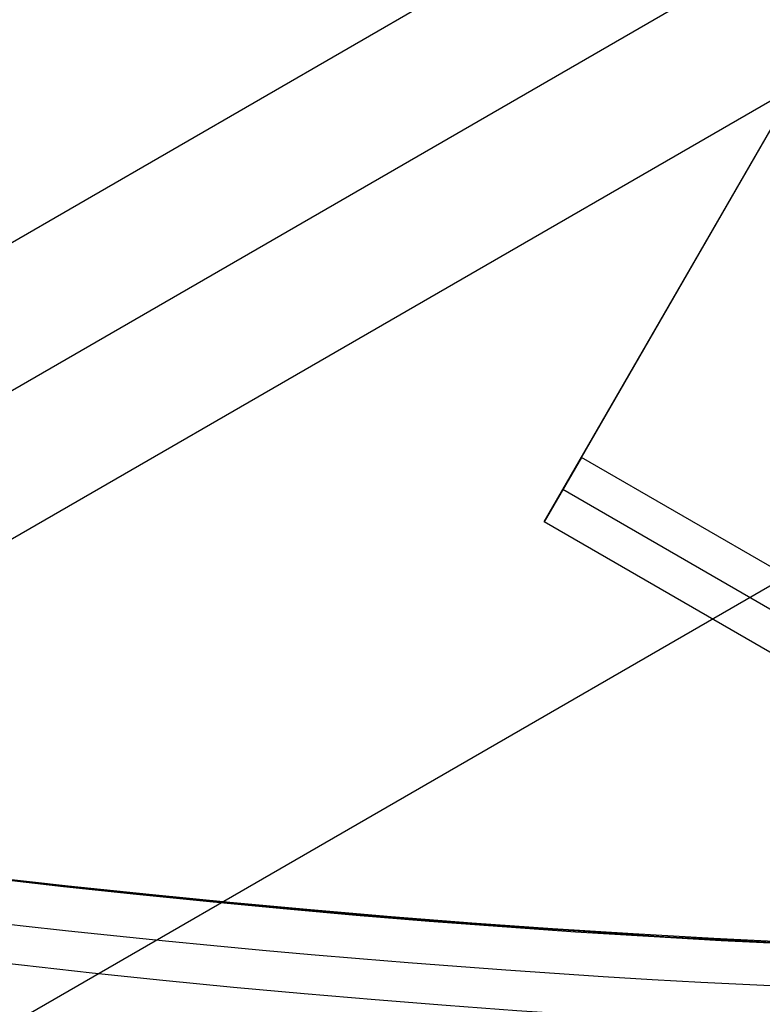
# Model space of a CAD drawing. Extents: x 19329 to 20306, y -2029 to -1182.
# Tile 13 of 66: x 19809.81 to 19814.3, y -1783.02 to -1777.07. Entities that reach past the tile are written whole.
import ezdxf

# ---------------------------------------------------------------- set-up
doc = ezdxf.new("R2010")
doc.units = 0
doc.layers.get('0').update_dxf_attribs({"linetype": 'CONTINUOUS'})
doc.layers.add('COLOR', color=7, linetype='CONTINUOUS')

msp = doc.modelspace()

# ---------------------------------------------------------------- linework, layer by layer
for p, q in [((19813.20308757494, -1779.712486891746, 80.45597219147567), (19820.59364523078, -1766.911665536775, 77.04348283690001)), ((19385.64932879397, -2023.273513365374, 52.38170991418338), (19818.65299499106, -1773.278730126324, 52.38170991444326)), ((19819.04130561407, -1773.951303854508, 51.95876642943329), (19386.03779988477, -2023.945994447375, 51.95876642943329)), ((19819.42961623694, -1774.623877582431, 51.5358229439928), (19386.48460955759, -2024.584793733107, 51.53582294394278)), ((19812.97813652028, -1780.102113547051, 78.50723206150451), (19815.63757433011, -1775.495832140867, 77.76656555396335)), ((19820.69764181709, -1776.82016231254, 51.18267158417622), (19388.63857752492, -2026.269579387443, 51.18267158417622)), ((19813.20308757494, -1779.712486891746, 80.45597219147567), (19812.97813652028, -1780.102113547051, 78.50723206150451)), ((20241.01060134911, -2026.7072701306, 80.45597219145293), (19813.20308757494, -1779.712486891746, 80.45597219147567)), ((20240.89812582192, -2026.902083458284, 79.48160212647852), (19813.09061204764, -1779.907300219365, 79.48160212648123)), ((20240.78565029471, -2027.096896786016, 78.5072320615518), (19812.97813652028, -1780.102113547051, 78.50723206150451))]:
    msp.add_line(p, q)
at = {"extrusion": (0.1124755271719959, -0.1948133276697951, 0.9743700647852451)}
msp.add_lwpolyline([(16271.039370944, -11146.71690811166), (16270.52882134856, -11146.40793971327), (16270.0202755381, -11146.0942749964), (16269.5137939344, -11145.77593293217), (16269.00943676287, -11145.45293356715), (16268.50726403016, -11145.1252980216), (16268.00733550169, -11144.79304848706), (16267.50971067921, -11144.45620822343), (16267.0144487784, -11144.11480155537), (16266.52160870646, -11143.76885386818), (16266.03124903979, -11143.41839160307), (16265.54342800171, -11143.06344225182), (16265.0582034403, -11142.70403435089), (16264.57563280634, -11142.34019747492), (16264.09577313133, -11141.97196222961), (16263.6186810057, -11141.5993602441), (16263.14441255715, -11141.2224241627), (16262.67302342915, -11140.84118763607), (16262.20456875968, -11140.4556853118), (16261.73910316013, -11140.0659528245), (16261.2766806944, -11139.67202678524), (16260.81735485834, -11139.27394477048), (16260.36117855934, -11138.87174531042), (16259.90820409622, -11138.46546787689), (16259.45848313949, -11138.05515287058), (16259.01206671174, -11137.64084160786), (16258.56900516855, -11137.22257630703), (16258.12934817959, -11136.80040007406), (16257.69314471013, -11136.37435688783), (16257.26044300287, -11135.94449158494), (16256.83129056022, -11135.51084984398), (16256.40573412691, -11135.07347816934), (16255.983819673, -11134.63242387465), (16255.56559237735, -11134.18773506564), (16255.15109661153, -11133.73946062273), (16254.74037592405, -11133.28765018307), (16254.33347302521, -11132.83235412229), (16253.93042977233, -11132.3736235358), (16253.53128715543, -11131.91151021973), (16253.13608528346, -11131.44606665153), (16252.74486337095, -11130.97734597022), (16252.35765972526, -11130.50540195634), (16251.97451173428, -11130.03028901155), (16251.59545585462, -11129.55206213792), (16251.22052760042, -11129.07077691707), (16250.84976153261, -11128.58648948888), (16250.48319124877, -11128.09925653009), (16250.12084937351, -11127.60913523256), (16249.76276754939, -11127.11618328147), (16249.40897642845, -11126.62045883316), (16249.05950566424, -11126.12202049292), (16248.71438390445, -11125.62092729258), (16248.37363878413, -11125.11723866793), (16248.03729691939, -11124.61101443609), (16247.70538390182, -11124.10231477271), (16247.37792429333, -11123.5912001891), (16247.05494162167, -11123.07773150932), (16246.73645837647, -11122.5619698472), (16246.42249600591, -11122.04397658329), (16246.11307491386, -11121.52381334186), (16245.80821445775, -11121.00154196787), (16245.50793294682, -11120.47722450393), (16245.2122476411, -11119.95092316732), (16244.9211747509, -11119.42270032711), (16244.63472943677, -11118.89261848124), (16244.35292581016, -11118.36074023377), (16244.07577693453, -11117.82712827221), (16243.80329482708, -11117.29184534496), (16243.53549046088, -11116.75495423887), (16243.27237376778, -11116.216517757), (16243.01395364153, -11115.67659869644), (16242.76023794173, -11115.13525982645), (16242.51123349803, -11114.59256386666), (16242.26694611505, -11114.04857346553), (16242.0273805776, -11113.50335117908), (16241.79254065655, -11112.95695944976), (16241.56242911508, -11112.40946058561), (16241.33704771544, -11111.86091673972), (16241.1163972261, -11111.31138988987), (16240.90047742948, -11110.76094181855), (16240.68928712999, -11110.20963409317), (16240.4828241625, -11109.65752804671), (16240.28108540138, -11109.10468475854), (16240.08406676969, -11108.55116503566), (16239.89176324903, -11107.99702939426), (16239.70416888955, -11107.4423380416), (16239.52127682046, -11106.88715085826), (16239.34307926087, -11106.33152738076), (16239.1695675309, -11105.7755267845), (16239.00073206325, -11105.21920786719), (16238.83656241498, -11104.66262903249), (16238.67704727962, -11104.10584827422), (16238.52217449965, -11103.54892316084), (16238.37193107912, -11102.99191082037), (16238.22630319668, -11102.43486792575), (16238.08527621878, -11101.87785068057), (16237.9488347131, -11101.3209148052), (16237.81696246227, -11100.76411552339), (16237.68964247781, -11100.20750754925), (16237.56685701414, -11099.65114507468), (16237.448587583, -11099.09508175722), (16237.3348149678, -11098.53937070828), (16237.22551923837, -11097.9840644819), (16237.12067976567, -11097.42921506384), (16237.02027523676, -11096.87487386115), (16236.92428366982, -11096.32109169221), (16236.83268242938, -11095.76791877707), (16236.74544824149, -11095.21540472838), (16236.66255720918, -11094.66359854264), (16236.58398482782, -11094.11254859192), (16236.50970600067, -11093.562302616), (16236.43969505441, -11093.01290771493), (16236.37392575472, -11092.46441034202), (16236.31237132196, -11091.91685629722), (16236.25500444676, -11091.37029072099), (16236.20179730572, -11090.82475808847), (16236.15272157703, -11090.28030220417), (16236.10774845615, -11089.73696619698), (16236.06684867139, -11089.19479251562), (16236.02999249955, -11088.65382292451), (16235.99714978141, -11088.11409849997), (16235.96828993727, -11087.57565962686), (16235.94338198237, -11087.03854599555), (16235.92239454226, -11086.50279659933), (16235.90529586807, -11085.96844973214), (16235.89205385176, -11085.43554298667), (16235.88263604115, -11084.90411325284), (16235.87700965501, -11084.3741967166), (16235.87514159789, -11083.84582885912)], dxfattribs=at)
at = {"extrusion": (0.112475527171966, -0.1948133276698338, 0.9743700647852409)}
msp.add_lwpolyline([(16235.87514160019, -11085.12471880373), (16235.87689326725, -11085.63636208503), (16235.88216844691, -11086.14945873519), (16235.8909972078, -11086.66397656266), (16235.90340934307, -11087.17988275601), (16235.9194343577, -11087.69714388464), (16235.93910145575, -11088.21572589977), (16235.96243952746, -11088.73559413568), (16235.98947713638, -11089.25671331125), (16236.02024250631, -11089.77904753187), (16236.05476350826, -11090.30256029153), (16236.09306764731, -11090.82721447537), (16236.13518204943, -11091.35297236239), (16236.18113344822, -11091.87979562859), (16236.23094817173, -11092.40764535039), (16236.28465212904, -11092.93648200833), (16236.34227079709, -11093.46626549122), (16236.40382920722, -11093.99695510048), (16236.46935193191, -11094.52850955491), (16236.53886307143, -11095.06088699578), (16236.61238624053, -11095.59404499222), (16236.68994455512, -11096.12794054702), (16236.771560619, -11096.66253010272), (16236.85725651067, -11097.19776954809), (16236.94705377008, -11097.73361422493), (16237.04097338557, -11098.27001893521), (16237.13903578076, -11098.80693794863), (16237.24126080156, -11099.34432501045), (16237.34766770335, -11099.88213334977), (16237.45827513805, -11100.42031568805), (16237.57310114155, -11100.95882424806), (16237.69216312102, -11101.49761076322), (16237.81547784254, -11102.03662648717), (16237.9430614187, -11102.57582220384), (16238.0749292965, -11103.11514823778), (16238.21109624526, -11103.65455446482), (16238.35157634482, -11104.19399032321), (16238.49638297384, -11104.73340482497), (16238.6455287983, -11105.27274656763), (16238.79902576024, -11105.81196374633), (16238.95688506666, -11106.35100416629), (16239.11911717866, -11106.88981525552), (16239.28573180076, -11107.42834407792), (16239.4567378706, -11107.96653734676), (16239.6321435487, -11108.50434143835), (16239.8119562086, -11109.04170240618), (16239.99618242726, -11109.57856599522), (16240.18482797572, -11110.11487765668), (16240.37789780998, -11110.65058256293), (16240.57539606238, -11111.18562562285), (16240.77732603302, -11111.7199514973), (16240.98369018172, -11112.25350461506), (16241.19449012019, -11112.78622918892), (16241.4097266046, -11113.31806923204), (16241.62939952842, -11113.84896857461), (16241.85350791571, -11114.37887088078), (16242.08204991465, -11114.90771966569), (16242.31502279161, -11115.43545831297), (16242.55242292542, -11115.9620300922), (16242.79424580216, -11116.48737817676), (16243.04048601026, -11117.01144566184), (16243.29113723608, -11117.53417558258), (16243.54619225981, -11118.05551093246), (16243.80564295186, -11118.57539468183), (16244.06948026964, -11119.09376979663), (16244.33769425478, -11119.61057925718), (16244.61027403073, -11120.12576607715), (16244.88720780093, -11120.63927332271), (16245.16848284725, -11121.1510441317), (16245.45408552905, -11121.66102173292), (16245.74400128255, -11122.16914946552), (16246.03821462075, -11122.67537079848), (16246.33670913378, -11123.17962935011), (16246.6394674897, -11123.68186890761), (16246.94647143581, -11124.18203344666), (16247.25770180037, -11124.68006715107), (16247.57313849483, -11125.17591443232), (16247.89276051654, -11125.66951994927), (16248.21654595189, -11126.16082862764), (16248.54447197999, -11126.64978567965), (16248.87651487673, -11127.13633662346), (16249.2126500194, -11127.62042730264), (16249.55285189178, -11128.10200390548), (16249.8970940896, -11128.58101298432), (16250.24534932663, -11129.05740147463), (16250.59758944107, -11129.53111671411), (16250.95378540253, -11130.00210646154), (16251.31390731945, -11130.47031891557), (16251.67792444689, -11130.93570273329), (16252.04580519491, -11131.39820704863), (16252.41751713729, -11131.85778149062), (16252.79302702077, -11132.31437620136), (16253.17230077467, -11132.76794185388), (16253.555303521, -11133.21842966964), (16253.94199958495, -11133.66579143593), (16254.33235250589, -11134.10997952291), (16254.72632504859, -11134.55094690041), (16255.12387921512, -11134.98864715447), (16255.52497625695, -11135.42303450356), (16255.92957668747, -11135.85406381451), (16256.337640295, -11136.28169061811), (16256.74912615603, -11136.70587112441), (16257.16399264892, -11137.12656223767), (16257.58219746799, -11137.54372157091), (16258.00369763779, -11137.95730746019), (16258.4284495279, -11138.36727897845), (16258.85640886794, -11138.77359594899), (16259.28753076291, -11139.17621895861), (16259.72176970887, -11139.57510937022), (16260.15907960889, -11139.97022933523), (16260.59941378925, -11140.36154180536), (16261.04272501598, -11140.74901054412), (16261.48896551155, -11141.13260013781), (16261.93808697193, -11141.51227600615), (16262.39004058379, -11141.88800441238), (16262.84477704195, -11142.259752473), (16263.302246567, -11142.62748816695), (16263.7623989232, -11142.99118034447), (16264.22518343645, -11143.35079873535), (16264.69054901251, -11143.70631395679), (16265.15844415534, -11144.05769752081), (16265.62881698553, -11144.40492184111), (16266.10161525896, -11144.74796023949), (16266.57678638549, -11145.08678695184), (16267.05427744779, -11145.42137713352), (16267.5340352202, -11145.75170686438), (16268.01600618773, -11146.07775315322), (16268.50013656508, -11146.39949394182), (16268.98637231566, -11146.71690810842)], dxfattribs=at)
at = {"extrusion": (0.1124755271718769, -0.1948133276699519, 0.9743700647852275)}
msp.add_lwpolyline([(16233.57514160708, -11083.84582884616), (16233.57688908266, -11084.36507762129), (16233.5821513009, -11084.88577690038), (16233.59095775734, -11085.40789512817), (16233.60333768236, -11085.93140015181), (16233.61932002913, -11086.45625922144), (16233.63893346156, -11086.9824389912), (16233.66220634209, -11087.50990552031), (16233.68916671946, -11088.03862427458), (16233.7198423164, -11088.56856012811), (16233.7542605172, -11089.09967736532), (16233.79244835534, -11089.6319396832), (16233.83443250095, -11090.16531019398), (16233.88023924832, -11090.69975142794), (16233.9298945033, -11091.23522533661), (16233.98342377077, -11091.77169329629), (16234.04085214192, -11092.3091161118), (16234.10220428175, -11092.84745402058), (16234.16750441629, -11093.3866666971), (16234.23677632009, -11093.92671325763), (16234.31004330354, -11094.46755226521), (16234.38732820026, -11095.00914173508), (16234.46865335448, -11095.5514391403), (16234.55404060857, -11096.0944014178), (16234.64351129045, -11096.63798497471), (16234.73708620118, -11097.18214569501), (16234.83478560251, -11097.72683894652), (16234.93662920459, -11098.27201958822), (16235.04263615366, -11098.81764197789), (16235.15282501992, -11099.36365998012), (16235.26721378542, -11099.9100269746), (16235.38581983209, -11100.45669586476), (16235.50865992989, -11101.00361908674), (16235.635750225, -11101.55074861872), (16235.76710622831, -11102.09803599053), (16235.90274280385, -11102.64543229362), (16236.04267415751, -11103.19288819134), (16236.18691382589, -11103.74035392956), (16236.33547466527, -11104.28777934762), (16236.48836884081, -11104.83511388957), (16236.64560781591, -11105.38230661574), (16236.80720234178, -11105.92930621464), (16236.97316244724, -11106.47606101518), (16237.14349742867, -11107.02251899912), (16237.31821584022, -11107.56862781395), (16237.49732548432, -11108.11433478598), (16237.68083340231, -11108.65958693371), (16237.86874586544, -11109.20433098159), (16238.06106836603, -11109.74851337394), (16238.25780560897, -11110.29208028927), (16238.45896150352, -11110.83497765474), (16238.6645391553, -11111.37715116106), (16238.87454085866, -11111.91854627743), (16239.08896808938, -11112.45910826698), (16239.30782149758, -11112.99878220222), (16239.53110090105, -11113.53751298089), (16239.75880527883, -11114.07524534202), (16239.99093276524, -11114.6119238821), (16240.22748064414, -11115.14749307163), (16240.46844534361, -11115.68189727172), (16240.71382243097, -11116.21508075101), (16240.96360660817, -11116.7469877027), (16241.21779170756, -11117.27756226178), (16241.47637068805, -11117.80674852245), (16241.7393356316, -11118.33449055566), (16242.00667774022, -11118.86073242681), (16242.27838733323, -11119.38541821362), (16242.55445384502, -11119.90849202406), (16242.8348658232, -11120.42989801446), (16243.11961092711, -11120.9495804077), (16243.40867592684, -11121.46748351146), (16243.70204670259, -11121.98355173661), (16243.99970824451, -11122.49772961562), (16244.30164465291, -11123.00996182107), (16244.60783913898, -11123.52019318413), (16244.91827402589, -11124.02836871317), (16245.2329307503, -11124.53443361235), (16245.55178986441, -11125.03833330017), (16245.87483103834, -11125.54001342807), (16246.20203306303, -11126.03941989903), (16246.53337385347, -11126.53649888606), (16246.8688304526, -11127.03119685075), (16247.20837903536, -11127.52346056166), (16247.55199491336, -11128.01323711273), (16247.89965254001, -11128.50047394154), (16248.25132551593, -11128.98511884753), (16248.606986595, -11129.46712001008), (16248.96660769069, -11129.94642600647), (16249.33015988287, -11130.42298582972), (16249.69761342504, -11130.8967489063), (16250.06893775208, -11131.36766511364), (16250.44410148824, -11131.83568479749), (16250.82307245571, -11132.30075878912), (16251.20581768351, -11132.76283842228), (16251.59230341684, -11133.22187554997), (16251.98249512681, -11133.67782256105), (16252.37635752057, -11134.13063239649), (16252.77385455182, -11134.58025856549), (16253.17494943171, -11135.02665516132), (16253.57960464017, -11135.46977687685), (16253.98778193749, -11135.90957901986), (16254.39944237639, -11136.346017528), (16254.81454631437, -11136.77904898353), (16255.23305342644, -11137.2086306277), (16255.65492271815, -11137.63472037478), (16256.08011253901, -11138.05727682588), (16256.50858059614, -11138.47625928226), (16256.94028396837, -11138.89162775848), (16257.37517912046, -11139.30334299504), (16257.81322191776, -11139.71136647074), (16258.25436764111, -11140.11566041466), (16258.69857100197, -11140.51618781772), (16259.14578615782, -11140.9129124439), (16259.59596672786, -11141.30579884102), (16260.04906580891, -11141.69481235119), (16260.5050359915, -11142.07991912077), (16260.96382937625, -11142.46108610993), (16261.42539759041, -11142.83828110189), (16261.88969180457, -11143.21147271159), (16262.35666274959, -11143.58063039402), (16262.82626073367, -11143.94572445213), (16263.29843565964, -11144.30672604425), (16263.77313704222, -11144.66360719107), (16264.25031402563, -11145.01634078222), (16264.72991540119, -11145.3649005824), (16265.21188962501, -11145.70926123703), (16265.69618483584, -11146.04939827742), (16266.18274887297, -11146.38528812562), (16266.67152929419, -11146.71690809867)], dxfattribs=at)
at = {"extrusion": (0.1124755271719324, -0.1948133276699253, 0.9743700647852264)}
msp.add_lwpolyline([(16264.83156534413, -11146.71690810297), (16264.36563460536, -11146.37958455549), (16263.90197519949, -11146.03832480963), (16263.44063400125, -11145.69315263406), (16262.98165757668, -11145.34409257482), (16262.52509216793, -11144.99116995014), (16262.07098367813, -11144.63441084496), (16261.61937765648, -11144.27384210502), (16261.17031928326, -11143.90949133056), (16260.72385335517, -11143.54138686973), (16260.28002427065, -11143.16955781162), (16259.83887601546, -11142.79403397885), (16259.40045214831, -11142.41484591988), (16258.96479578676, -11142.03202490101), (16258.53194959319, -11141.64560289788), (16258.10195576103, -11141.2556125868), (16257.67485600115, -11140.86208733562), (16257.25069152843, -11140.46506119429), (16256.82950304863, -11140.06456888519), (16256.41133074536, -11139.66064579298), (16255.99621426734, -11139.25332795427), (16255.5841927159, -11138.84265204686), (16255.17530463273, -11138.42865537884), (16254.76958798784, -11138.0113758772), (16254.36708016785, -11137.59085207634), (16253.96781796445, -11137.16712310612), (16253.57183756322, -11136.7402286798), (16253.17917453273, -11136.3102090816), (16252.78986381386, -11135.87710515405), (16252.40393970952, -11135.4409582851), (16252.02143587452, -11135.00181039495), (16251.64238530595, -11134.55970392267), (16251.26682033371, -11134.11468181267), (16250.89477261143, -11133.66678750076), (16250.52627310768, -11133.21606490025), (16250.1613520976, -11132.76255838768), (16249.80003915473, -11132.30631278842), (16249.44236314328, -11131.84737336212), (16249.08835221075, -11131.38578578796), (16248.73803378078, -11130.92159614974), (16248.39143454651, -11130.45485092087), (16248.04858046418, -11129.98559694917), (16247.70949674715, -11129.51388144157), (16247.37420786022, -11129.03975194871), (16247.04273751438, -11128.56325634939), (16246.71510866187, -11128.08444283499), (16246.39134349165, -11127.60335989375), (16246.07146342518, -11127.12005629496), (16245.75548911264, -11126.63458107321), (16245.44344042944, -11126.14698351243), (16245.13533647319, -11125.65731312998), (16244.83119556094, -11125.16561966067), (16244.53103522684, -11124.67195304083), (16244.23487222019, -11124.17636339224), (16243.94272250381, -11123.67890100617), (16243.65460125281, -11123.1796163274), (16243.37052285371, -11122.67855993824), (16243.09050090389, -11122.17578254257), (16242.81454821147, -11121.67133494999), (16242.5426767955, -11121.16526805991), (16242.2748978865, -11120.6576328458), (16242.0112219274, -11120.14848033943), (16241.75165857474, -11119.63786161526), (16241.49621670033, -11119.12582777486), (16241.24490439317, -11118.61242993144), (16240.99772896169, -11118.09771919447), (16240.75469693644, -11117.58174665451), (16240.51581407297, -11117.06456336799), (16240.28108535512, -11116.54622034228), (16240.05051499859, -11116.02676852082), (16239.82410645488, -11115.5062587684), (16239.60186241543, -11114.98474185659), (16239.38378481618, -11114.46226844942), (16239.16987484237, -11113.93888908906), (16238.96013293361, -11113.41465418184), (16238.75455878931, -11112.88961398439), (16238.55315137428, -11112.36381858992), (16238.35590892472, -11111.83731791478), (16238.16282895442, -11111.31016168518), (16237.97390826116, -11110.78239942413), (16237.78914293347, -11110.25408043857), (16237.6085283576, -11109.72525380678), (16237.43205922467, -11109.19596836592), (16237.25972953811, -11108.66627269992), (16237.09153262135, -11108.13621512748), (16236.92746112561, -11107.60584369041), (16236.76750703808, -11107.07520614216), (16236.61166169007, -11106.54434993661), (16236.45991576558, -11106.01332221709), (16236.31225930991, -11105.48216980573), (16236.16868173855, -11104.95093919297), (16236.02917184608, -11104.41967652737), (16235.89371781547, -11103.88842760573), (16235.7623072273, -11103.35723786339), (16235.63492706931, -11102.82615236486), (16235.51156374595, -11102.29521579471), (16235.39220308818, -11101.76447244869), (16235.27683036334, -11101.23396622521), (16235.16543028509, -11100.70374061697), (16235.05798702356, -11100.173838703), (16234.95448421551, -11099.64430314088), (16234.85490497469, -11099.11517615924), (16234.75923190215, -11098.58649955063), (16234.66744709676, -11098.05831466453), (16234.57953216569, -11097.53066240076), (16234.49546823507, -11097.00358320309), (16234.41523596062, -11096.47711705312), (16234.33881553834, -11095.95130346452), (16234.26618671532, -11095.42618147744), (16234.19732880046, -11094.90178965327), (16234.13222067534, -11094.37816606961), (16234.07084080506, -11093.85534831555), (16234.01316724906, -11093.33337348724), (16233.95917767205, -11092.81227818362), (16233.90884935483, -11092.29209850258), (16233.86215920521, -11091.7728700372), (16233.81908376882, -11091.25462787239), (16233.77959924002, -11090.73740658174), (16233.74368147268, -11090.22124022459), (16233.71130599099, -11089.70616234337), (16233.68244800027, -11089.19220596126), (16233.65708239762, -11088.67940357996), (16233.63518378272, -11088.16778717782), (16233.61672646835, -11087.65738820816), (16233.60168449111, -11087.14823759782), (16233.59003162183, -11086.64036574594), (16233.58174137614, -11086.13380252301), (16233.57678702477, -11085.6285772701), (16233.57514160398, -11085.1247187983)], dxfattribs=at)
for centre, radius, start, end in [((19817.78530688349, -1711.7758502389, 89.37470231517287), 73.2424557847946, 210.0000000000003, 30.00000000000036), ((19817.78530686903, -1711.775850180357, 88.63012703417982), 71.44457953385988, 210.0000000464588, 29.9999999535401), ((19817.78530688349, -1711.775850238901, 89.05580518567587), 71.21139006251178, 209.999999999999, 29.99999999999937), ((19817.78530688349, -1711.7758502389, 88.12500292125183), 70.9394553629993, 254.9999999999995, 344.9999999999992), ((19817.78530688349, -1711.7758502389, 68.68735261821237), 73.24245578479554, 211.1713425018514, 311.592304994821), ((19817.78530688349, -1711.7758502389, 67.93735261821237), 70.94245578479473, 213.8367835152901, 313.7266063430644), ((19817.78530688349, -1711.7758502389, 46.50000292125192), 71.74245578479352, 232.4999999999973, 299.9999328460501)]:
    msp.add_arc(centre, radius, start, end)
at = {"extrusion": (0, 0, -1)}
for centre, radius, start, end in [((-19817.78530688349, -1711.7758502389, -89.37470231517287), 70.94245578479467, 149.9999999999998, 329.9999999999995), ((-19817.78530688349, -1711.7758502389, -46.50000292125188), 70.94245578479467, 149.9999999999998, 329.9999999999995), ((-19817.78530688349, -1711.7758502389, -259.6250029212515), 65.00000000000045, 150.0000000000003, 329.9999999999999), ((-19817.78530688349, -1711.7758502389, -259.6250029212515), 64, 149.9999999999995, 329.9999999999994)]:
    msp.add_arc(centre, radius, start, end, dxfattribs=at)
at = {"layer": 'COLOR', "extrusion": (0, 0, -1)}
for centre, radius, start, end in [((-19817.78531401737, -1711.775867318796, 10.54089386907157), 152.392098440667, 333.3815781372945, 153.3815781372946), ((-19817.78531401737, -1711.775867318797, -43.50000292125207), 74.99999999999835, 63.38157813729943, 243.3815781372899), ((-19817.78531401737, -1711.775867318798, -32.97295255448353), 74.99999999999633, 63.38157813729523, 243.3815781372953), ((-19817.78531401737, -1711.775867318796, 10.54089386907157), 152.3920984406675, 153.3815781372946, 333.3815781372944), ((-19817.78531401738, -1711.775867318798, -43.50000292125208), 74.99999999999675, 243.3815781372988, 63.38157813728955), ((-19817.78531401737, -1711.775867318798, -32.97295255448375), 75.00000000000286, 243.3815781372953, 63.38157813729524), ((-19817.78531401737, -1711.775867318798, -33.39918206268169), 73.00000000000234, 243.3815781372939, 63.38157813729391), ((-19817.78531401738, -1711.775867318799, -43.50000292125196), 72.99999999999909, 243.3815781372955, 63.38157813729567), ((-19817.78531401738, -1711.775867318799, -43.50000292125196), 72.99999999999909, 243.3815781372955, 63.38157813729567), ((-19817.78531401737, -1711.775867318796, -18.68835025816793), 83.81579491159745, 153.3815781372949, 333.3815781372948), ((-19817.78531401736, -1711.775867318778, -26.2000005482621), 61.09154780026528, 153.381578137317, 333.3815781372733), ((-19817.79341637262, -1711.771824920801, -28.2000005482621), 59.50000000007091, 153.3815781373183, 333.3815781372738), ((-19817.78531401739, -1711.77586731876, -22.44590218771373), 75.00000000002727, 243.3815781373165, 333.3815781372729), ((-19817.78531401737, -1711.775867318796, -17.30945272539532), 81.95014076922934, 262.6396124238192, 314.1043243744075)]:
    msp.add_arc(centre, radius, start, end, dxfattribs=at)
at = {"layer": 'COLOR'}
for centre, radius, start, end in [((19817.78531401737, -1711.775867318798, -35.79999945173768), 153, 26.61842186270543, 206.618421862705), ((19817.78531401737, -1711.775867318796, -11.46081713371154), 152.9999999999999, 26.61842186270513, 206.6184218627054), ((19817.78531401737, -1711.775867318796, -23.63040829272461), 153.0000000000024, 26.61842186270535, 206.6184218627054), ((19817.78531401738, -1711.775867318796, -10.90949982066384), 152.8342956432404, 26.61842186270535, 206.6184218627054), ((19817.78531401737, -1711.775867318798, -35.79999945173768), 150, 26.61842186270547, 206.618421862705), ((19817.78531401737, -1711.775867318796, -11.46081713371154), 153, 206.6184218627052, 26.6184218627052), ((19817.78531401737, -1711.775867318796, -35.79999945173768), 153, 206.6184218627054, 26.61842186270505), ((19817.78531401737, -1711.775867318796, -23.63040829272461), 152.9999999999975, 206.6184218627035, 26.61842186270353), ((19817.78531401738, -1711.775867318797, -10.90949982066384), 152.8342956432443, 206.6184218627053, 26.61842186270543), ((19817.78531401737, -1711.775867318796, -35.79999945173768), 150, 206.6184218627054, 26.61842186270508), ((19817.78531401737, -1711.775867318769, 23.29836120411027), 73.00000000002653, 253.2152822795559, 295.0338760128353)]:
    msp.add_arc(centre, radius, start, end, dxfattribs=at)

doc.saveas('drawing.dxf')
